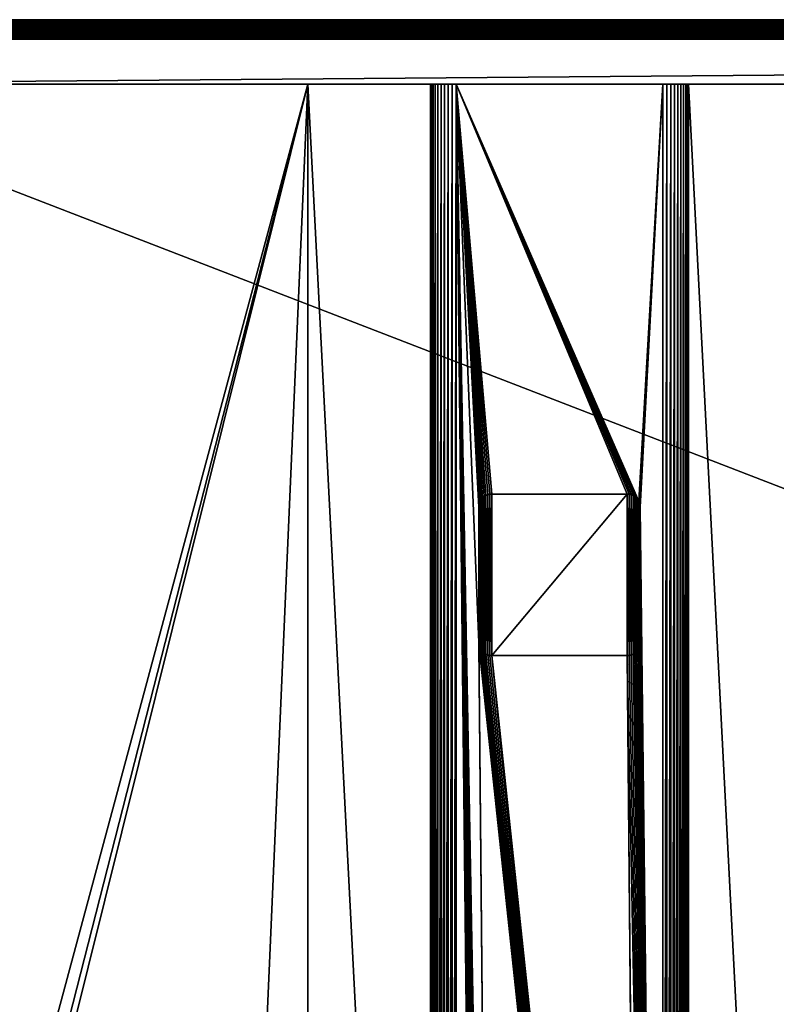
# Model space of a CAD drawing. Extents: x -551 to 551, y -279 to 201.
# Tile 54 of 108: x -434 to -317, y 42 to 194. Entities that reach past the tile are written whole.
import ezdxf

# ---------------------------------------------------------------- set-up
doc = ezdxf.new("R2010")
doc.units = 0
doc.header["$LTSCALE"] = 65.185185
for name, color, linetype in [('1', 7, 'CONTINUOUS'), ('11', 7, 'CONTINUOUS'), ('15', 7, 'CONTINUOUS'), ('2', 7, 'CONTINUOUS'), ('25', 7, 'CONTINUOUS'), ('26', 7, 'CONTINUOUS'), ('3', 7, 'CONTINUOUS'), ('37', 7, 'CONTINUOUS'), ('38', 7, 'CONTINUOUS'), ('39', 7, 'CONTINUOUS'), ('41', 7, 'CONTINUOUS'), ('42', 7, 'CONTINUOUS'), ('43', 7, 'CONTINUOUS'), ('44', 7, 'CONTINUOUS'), ('64', 7, 'CONTINUOUS'), ('65', 7, 'CONTINUOUS'), ('74', 7, 'CONTINUOUS'), ('75', 7, 'CONTINUOUS'), ('76', 7, 'CONTINUOUS'), ('77', 7, 'CONTINUOUS'), ('78', 7, 'CONTINUOUS'), ('79', 7, 'CONTINUOUS'), ('80', 7, 'CONTINUOUS'), ('81', 7, 'CONTINUOUS')]:
    doc.layers.add(name, color=color, linetype=linetype)

msp = doc.modelspace()

# ---------------------------------------------------------------- linework, layer by layer
at = {"layer": '1', "color": 7, "linetype": 'CONTINUOUS'}
for points in [[(-496.5, 192.5), (496.5, 192.5), (-488.5, 184.5), (-496.5, 192.5)], [(-488.5, 184.5), (496.5, 192.5), (488.5, 184.5), (-488.5, 184.5)]]:
    msp.add_3dface(points, dxfattribs=at)
at = {"layer": '11', "color": 7, "linetype": 'CONTINUOUS'}
for points in [[(497.5, 194.5, 43.5), (-497.5, 194.5, 43.5), (-497.5, 194.49, 43.67), (497.5, 194.5, 43.5)], [(497.5, 194.49, 43.67), (497.5, 194.5, 43.5), (-497.5, 194.49, 43.67), (497.5, 194.49, 43.67)], [(-497.49, 194.48, 43.85), (497.5, 194.49, 43.67), (-497.5, 194.49, 43.67), (-497.49, 194.48, 43.85)], [(497.49, 194.48, 43.85), (497.5, 194.49, 43.67), (-497.49, 194.48, 43.85), (497.49, 194.48, 43.85)], [(-497.47, 194.45, 44.02), (497.49, 194.48, 43.85), (-497.49, 194.48, 43.85), (-497.47, 194.45, 44.02)], [(497.47, 194.45, 44.02), (497.49, 194.48, 43.85), (-497.47, 194.45, 44.02), (497.47, 194.45, 44.02)], [(-497.45, 194.42, 44.2), (497.47, 194.45, 44.02), (-497.47, 194.45, 44.02), (-497.45, 194.42, 44.2)], [(497.45, 194.42, 44.2), (497.47, 194.45, 44.02), (-497.45, 194.42, 44.2), (497.45, 194.42, 44.2)], [(-497.41, 194.37, 44.37), (497.45, 194.42, 44.2), (-497.45, 194.42, 44.2), (-497.41, 194.37, 44.37)], [(497.41, 194.37, 44.37), (497.45, 194.42, 44.2), (-497.41, 194.37, 44.37), (497.41, 194.37, 44.37)], [(-497.38, 194.31, 44.54), (497.41, 194.37, 44.37), (-497.41, 194.37, 44.37), (-497.38, 194.31, 44.54)], [(497.38, 194.31, 44.54), (497.41, 194.37, 44.37), (-497.38, 194.31, 44.54), (497.38, 194.31, 44.54)], [(-497.33, 194.25, 44.71), (497.38, 194.31, 44.54), (-497.38, 194.31, 44.54), (-497.33, 194.25, 44.71)], [(497.33, 194.25, 44.71), (497.38, 194.31, 44.54), (-497.33, 194.25, 44.71), (497.33, 194.25, 44.71)], [(-497.28, 194.17, 44.87), (497.33, 194.25, 44.71), (-497.33, 194.25, 44.71), (-497.28, 194.17, 44.87)], [(497.32, 194.23, 44.74), (497.33, 194.25, 44.71), (-497.28, 194.17, 44.87), (497.32, 194.23, 44.74)], [(497.28, 194.17, 44.87), (497.32, 194.23, 44.74), (-497.28, 194.17, 44.87), (497.28, 194.17, 44.87)], [(-497.22, 194.08, 45.03), (497.28, 194.17, 44.87), (-497.28, 194.17, 44.87), (-497.22, 194.08, 45.03)], [(497.22, 194.08, 45.03), (497.28, 194.17, 44.87), (-497.22, 194.08, 45.03), (497.22, 194.08, 45.03)], [(-497.15, 193.98, 45.19), (497.22, 194.08, 45.03), (-497.22, 194.08, 45.03), (-497.15, 193.98, 45.19)], [(497.15, 193.98, 45.19), (497.22, 194.08, 45.03), (-497.15, 193.98, 45.19), (497.15, 193.98, 45.19)], [(-497.08, 193.86, 45.35), (497.15, 193.98, 45.19), (-497.15, 193.98, 45.19), (-497.08, 193.86, 45.35)], [(497.12, 193.94, 45.25), (497.15, 193.98, 45.19), (-497.08, 193.86, 45.35), (497.12, 193.94, 45.25)], [(497.08, 193.86, 45.35), (497.12, 193.94, 45.25), (-497.08, 193.86, 45.35), (497.08, 193.86, 45.35)], [(-496.99, 193.74, 45.5), (497.08, 193.86, 45.35), (-497.08, 193.86, 45.35), (-496.99, 193.74, 45.5)], [(496.99, 193.74, 45.5), (497.08, 193.86, 45.35), (-496.99, 193.74, 45.5), (496.99, 193.74, 45.5)], [(-496.9, 193.6, 45.64), (496.99, 193.74, 45.5), (-496.99, 193.74, 45.5), (-496.9, 193.6, 45.64)], [(496.92, 193.62, 45.62), (496.99, 193.74, 45.5), (-496.9, 193.6, 45.64), (496.92, 193.62, 45.62)], [(496.9, 193.6, 45.64), (496.92, 193.62, 45.62), (-496.9, 193.6, 45.64), (496.9, 193.6, 45.64)], [(-496.8, 193.46, 45.77), (496.9, 193.6, 45.64), (-496.9, 193.6, 45.64), (-496.8, 193.46, 45.77)], [(496.8, 193.46, 45.77), (496.9, 193.6, 45.64), (-496.8, 193.46, 45.77), (496.8, 193.46, 45.77)], [(-496.7, 193.3, 45.9), (496.8, 193.46, 45.77), (-496.8, 193.46, 45.77), (-496.7, 193.3, 45.9)], [(496.7, 193.3, 45.9), (496.8, 193.46, 45.77), (-496.7, 193.3, 45.9), (496.7, 193.3, 45.9)], [(-496.59, 193.13, 46.02), (496.7, 193.3, 45.9), (-496.7, 193.3, 45.9), (-496.59, 193.13, 46.02)], [(496.7, 193.29, 45.9), (496.7, 193.3, 45.9), (-496.59, 193.13, 46.02), (496.7, 193.29, 45.9)], [(496.59, 193.13, 46.02), (496.7, 193.29, 45.9), (-496.59, 193.13, 46.02), (496.59, 193.13, 46.02)], [(-496.47, 192.95, 46.13), (496.59, 193.13, 46.02), (-496.59, 193.13, 46.02), (-496.47, 192.95, 46.13)], [(496.47, 192.95, 46.13), (496.59, 193.13, 46.02), (-496.47, 192.95, 46.13), (496.47, 192.95, 46.13)], [(496.47, 192.95, 46.13), (496.47, 192.95, 46.13), (-496.47, 192.95, 46.13), (496.47, 192.95, 46.13)], [(-496.34, 192.76, 46.22), (496.47, 192.95, 46.13), (-496.47, 192.95, 46.13), (-496.34, 192.76, 46.22)], [(496.34, 192.76, 46.22), (496.47, 192.95, 46.13), (-496.34, 192.76, 46.22), (496.34, 192.76, 46.22)], [(-496.21, 192.57, 46.3), (496.34, 192.76, 46.22), (-496.34, 192.76, 46.22), (-496.21, 192.57, 46.3)], [(496.23, 192.6, 46.29), (496.34, 192.76, 46.22), (-496.21, 192.57, 46.3), (496.23, 192.6, 46.29)], [(496.21, 192.57, 46.3), (496.23, 192.6, 46.29), (-496.21, 192.57, 46.3), (496.21, 192.57, 46.3)], [(-496.07, 192.36, 46.37), (496.21, 192.57, 46.3), (-496.21, 192.57, 46.3), (-496.07, 192.36, 46.37)], [(496.07, 192.36, 46.37), (496.21, 192.57, 46.3), (-496.07, 192.36, 46.37), (496.07, 192.36, 46.37)], [(-495.93, 192.15, 46.43), (496.07, 192.36, 46.37), (-496.07, 192.36, 46.37), (-495.93, 192.15, 46.43)], [(495.99, 192.24, 46.41), (496.07, 192.36, 46.37), (-495.93, 192.15, 46.43), (495.99, 192.24, 46.41)], [(495.93, 192.15, 46.43), (495.99, 192.24, 46.41), (-495.93, 192.15, 46.43), (495.93, 192.15, 46.43)], [(-495.79, 191.94, 46.47), (495.93, 192.15, 46.43), (-495.93, 192.15, 46.43), (-495.79, 191.94, 46.47)], [(495.79, 191.94, 46.47), (495.93, 192.15, 46.43), (-495.79, 191.94, 46.47), (495.79, 191.94, 46.47)], [(-495.65, 191.72, 46.49), (495.79, 191.94, 46.47), (-495.79, 191.94, 46.47), (-495.65, 191.72, 46.49)], [(495.75, 191.87, 46.48), (495.79, 191.94, 46.47), (-495.65, 191.72, 46.49), (495.75, 191.87, 46.48)], [(495.65, 191.72, 46.49), (495.75, 191.87, 46.48), (-495.65, 191.72, 46.49), (495.65, 191.72, 46.49)], [(-495.5, 191.5, 46.5), (495.65, 191.72, 46.49), (-495.65, 191.72, 46.49), (-495.5, 191.5, 46.5)], [(-495.5, 191.5, 46.5), (495.5, 191.5, 46.5), (495.65, 191.72, 46.49), (-495.5, 191.5, 46.5)]]:
    msp.add_3dface(points, dxfattribs=at)
at = {"layer": '15', "color": 7, "linetype": 'CONTINUOUS'}
for points in [[(-497.5, 194.5, 2), (497.5, 194.5, 2), (497.5, 194.5, 1.87), (-497.5, 194.5, 2)], [(-497.5, 194.5, 1.87), (-497.5, 194.5, 2), (497.5, 194.5, 1.87), (-497.5, 194.5, 1.87)], [(-497.49, 194.48, 1.73), (-497.5, 194.5, 1.87), (497.49, 194.48, 1.73), (-497.49, 194.48, 1.73)], [(497.49, 194.48, 1.73), (-497.5, 194.5, 1.87), (497.5, 194.5, 1.87), (497.49, 194.48, 1.73)], [(-497.48, 194.46, 1.6), (-497.49, 194.48, 1.73), (497.48, 194.46, 1.6), (-497.48, 194.46, 1.6)], [(497.48, 194.46, 1.6), (-497.49, 194.48, 1.73), (497.49, 194.48, 1.73), (497.48, 194.46, 1.6)], [(-497.46, 194.43, 1.47), (-497.48, 194.46, 1.6), (497.46, 194.43, 1.47), (-497.46, 194.43, 1.47)], [(497.46, 194.43, 1.47), (-497.48, 194.46, 1.6), (497.48, 194.46, 1.6), (497.46, 194.43, 1.47)], [(-497.44, 194.39, 1.34), (-497.46, 194.43, 1.47), (497.44, 194.39, 1.34), (-497.44, 194.39, 1.34)], [(497.44, 194.39, 1.34), (-497.46, 194.43, 1.47), (497.46, 194.43, 1.47), (497.44, 194.39, 1.34)], [(-497.42, 194.34, 1.22), (-497.44, 194.39, 1.34), (497.42, 194.34, 1.22), (-497.42, 194.34, 1.22)], [(497.42, 194.34, 1.22), (-497.44, 194.39, 1.34), (497.44, 194.39, 1.34), (497.42, 194.34, 1.22)], [(-497.41, 194.32, 1.17), (-497.42, 194.34, 1.22), (497.39, 194.28, 1.09), (-497.41, 194.32, 1.17)], [(497.39, 194.28, 1.09), (-497.42, 194.34, 1.22), (497.42, 194.34, 1.22), (497.39, 194.28, 1.09)], [(-497.39, 194.28, 1.09), (-497.41, 194.32, 1.17), (497.39, 194.28, 1.09), (-497.39, 194.28, 1.09)], [(-497.36, 194.22, 0.97), (-497.39, 194.28, 1.09), (497.36, 194.22, 0.97), (-497.36, 194.22, 0.97)], [(497.36, 194.22, 0.97), (-497.39, 194.28, 1.09), (497.39, 194.28, 1.09), (497.36, 194.22, 0.97)], [(-497.32, 194.14, 0.86), (-497.36, 194.22, 0.97), (497.32, 194.14, 0.86), (-497.32, 194.14, 0.86)], [(497.32, 194.14, 0.86), (-497.36, 194.22, 0.97), (497.36, 194.22, 0.97), (497.32, 194.14, 0.86)], [(-497.31, 194.12, 0.83), (-497.32, 194.14, 0.86), (497.28, 194.06, 0.74), (-497.31, 194.12, 0.83)], [(497.28, 194.06, 0.74), (-497.32, 194.14, 0.86), (497.32, 194.14, 0.86), (497.28, 194.06, 0.74)], [(-497.28, 194.06, 0.74), (-497.31, 194.12, 0.83), (497.28, 194.06, 0.74), (-497.28, 194.06, 0.74)], [(-497.23, 193.96, 0.64), (-497.28, 194.06, 0.74), (497.23, 193.96, 0.64), (-497.23, 193.96, 0.64)], [(497.23, 193.96, 0.64), (-497.28, 194.06, 0.74), (497.28, 194.06, 0.74), (497.23, 193.96, 0.64)], [(-497.21, 193.92, 0.59), (-497.23, 193.96, 0.64), (497.18, 193.86, 0.53), (-497.21, 193.92, 0.59)], [(497.18, 193.86, 0.53), (-497.23, 193.96, 0.64), (497.23, 193.96, 0.64), (497.18, 193.86, 0.53)], [(-497.18, 193.86, 0.53), (-497.21, 193.92, 0.59), (497.18, 193.86, 0.53), (-497.18, 193.86, 0.53)], [(-497.13, 193.75, 0.44), (-497.18, 193.86, 0.53), (497.13, 193.75, 0.44), (-497.13, 193.75, 0.44)], [(497.13, 193.75, 0.44), (-497.18, 193.86, 0.53), (497.18, 193.86, 0.53), (497.13, 193.75, 0.44)], [(-497.1, 193.7, 0.4), (-497.13, 193.75, 0.44), (497.07, 193.63, 0.35), (-497.1, 193.7, 0.4)], [(497.07, 193.63, 0.35), (-497.13, 193.75, 0.44), (497.13, 193.75, 0.44), (497.07, 193.63, 0.35)], [(-497.07, 193.63, 0.35), (-497.1, 193.7, 0.4), (497.07, 193.63, 0.35), (-497.07, 193.63, 0.35)], [(-497, 193.51, 0.27), (-497.07, 193.63, 0.35), (497, 193.51, 0.27), (-497, 193.51, 0.27)], [(497, 193.51, 0.27), (-497.07, 193.63, 0.35), (497.07, 193.63, 0.35), (497, 193.51, 0.27)], [(-496.98, 193.47, 0.25), (-497, 193.51, 0.27), (496.94, 193.38, 0.2), (-496.98, 193.47, 0.25)], [(496.94, 193.38, 0.2), (-497, 193.51, 0.27), (497, 193.51, 0.27), (496.94, 193.38, 0.2)], [(-496.94, 193.38, 0.2), (-496.98, 193.47, 0.25), (496.94, 193.38, 0.2), (-496.94, 193.38, 0.2)], [(-496.87, 193.24, 0.14), (-496.94, 193.38, 0.2), (496.87, 193.24, 0.14), (-496.87, 193.24, 0.14)], [(496.87, 193.24, 0.14), (-496.94, 193.38, 0.2), (496.94, 193.38, 0.2), (496.87, 193.24, 0.14)], [(-496.87, 193.23, 0.14), (-496.87, 193.24, 0.14), (496.8, 193.1, 0.09), (-496.87, 193.23, 0.14)], [(496.8, 193.1, 0.09), (-496.87, 193.24, 0.14), (496.87, 193.24, 0.14), (496.8, 193.1, 0.09)], [(-496.8, 193.1, 0.09), (-496.87, 193.23, 0.14), (496.8, 193.1, 0.09), (-496.8, 193.1, 0.09)], [(-496.75, 192.99, 0.06), (-496.8, 193.1, 0.09), (496.73, 192.95, 0.05), (-496.75, 192.99, 0.06)], [(496.73, 192.95, 0.05), (-496.8, 193.1, 0.09), (496.8, 193.1, 0.09), (496.73, 192.95, 0.05)], [(-496.73, 192.95, 0.05), (-496.75, 192.99, 0.06), (496.73, 192.95, 0.05), (-496.73, 192.95, 0.05)], [(-496.65, 192.8, 0.02), (-496.73, 192.95, 0.05), (496.65, 192.8, 0.02), (-496.65, 192.8, 0.02)], [(496.65, 192.8, 0.02), (-496.73, 192.95, 0.05), (496.73, 192.95, 0.05), (496.65, 192.8, 0.02)], [(-496.62, 192.75, 0.02), (-496.65, 192.8, 0.02), (496.58, 192.65, 0.01), (-496.62, 192.75, 0.02)], [(496.58, 192.65, 0.01), (-496.65, 192.8, 0.02), (496.65, 192.8, 0.02), (496.58, 192.65, 0.01)], [(-496.58, 192.65, 0.01), (-496.62, 192.75, 0.02), (496.58, 192.65, 0.01), (-496.58, 192.65, 0.01)], [(496.5, 192.5), (-496.5, 192.5), (-496.58, 192.65, 0.01), (496.5, 192.5)], [(496.5, 192.5), (-496.58, 192.65, 0.01), (496.58, 192.65, 0.01), (496.5, 192.5)]]:
    msp.add_3dface(points, dxfattribs=at)
at = {"layer": '2', "color": 7, "linetype": 'CONTINUOUS'}
for points in [[(495.5, 191.5, 46.5), (-495.5, 191.5, 46.5), (495.5, -191.5, 46.5), (495.5, 191.5, 46.5)], [(495.5, -191.5, 46.5), (-495.5, 191.5, 46.5), (-495.5, -191.5, 46.5), (495.5, -191.5, 46.5)]]:
    msp.add_3dface(points, dxfattribs=at)
at = {"layer": '25', "color": 7, "linetype": 'CONTINUOUS'}
for points in [[(-488.5, 184.5, 31), (-389.15, 184.5, 31), (-488.5, -184.5, 31), (-488.5, 184.5, 31)], [(-488.5, -184.5, 31), (-389.15, 184.5, 31), (-483.5, -184.5, 31), (-488.5, -184.5, 31)], [(-389.15, 184.5, 31), (-483.5, -194.5, 31), (-483.5, -184.5, 31), (-389.15, 184.5, 31)], [(-483.5, -194.5, 31), (-389.15, 184.5, 31), (-405.3, -186.02, 31), (-483.5, -194.5, 31)], [(-389.15, 184.5, 31), (-389.15, -184.5, 31), (-405.3, -186.02, 31), (-389.15, 184.5, 31)]]:
    msp.add_3dface(points, dxfattribs=at)
at = {"layer": '26', "color": 7, "linetype": 'CONTINUOUS'}
for points in [[(-488.5, 184.5), (488.5, 184.5), (-366.15, 184.5, 16), (-488.5, 184.5)], [(-488.5, 184.5, 31), (-488.5, 184.5), (-366.78, 184.5, 16.05), (-488.5, 184.5, 31)], [(-488.5, 184.5), (-366.15, 184.5, 16), (-366.78, 184.5, 16.05), (-488.5, 184.5)], [(-389.15, 184.5, 31), (-488.5, 184.5, 31), (-389.15, 184.5, 30), (-389.15, 184.5, 31)], [(-389.15, 184.5, 30), (-488.5, 184.5, 31), (-368.5, 184.5, 16.76), (-389.15, 184.5, 30)], [(-368.5, 184.5, 16.76), (-488.5, 184.5, 31), (-367.97, 184.5, 16.44), (-368.5, 184.5, 16.76)], [(-367.97, 184.5, 16.44), (-488.5, 184.5, 31), (-367.39, 184.5, 16.2), (-367.97, 184.5, 16.44)], [(-367.39, 184.5, 16.2), (-488.5, 184.5, 31), (-366.78, 184.5, 16.05), (-367.39, 184.5, 16.2)], [(-370.15, 184.5, 30), (-389.15, 184.5, 30), (-370.15, 184.5, 20), (-370.15, 184.5, 30)], [(-370.15, 184.5, 20), (-389.15, 184.5, 30), (-370.1, 184.5, 19.37), (-370.15, 184.5, 20)], [(-370.1, 184.5, 19.37), (-389.15, 184.5, 30), (-369.95, 184.5, 18.76), (-370.1, 184.5, 19.37)], [(-369.95, 184.5, 18.76), (-389.15, 184.5, 30), (-369.71, 184.5, 18.18), (-369.95, 184.5, 18.76)], [(-369.71, 184.5, 18.18), (-389.15, 184.5, 30), (-369.39, 184.5, 17.65), (-369.71, 184.5, 18.18)], [(-369.39, 184.5, 17.65), (-389.15, 184.5, 30), (-368.98, 184.5, 17.17), (-369.39, 184.5, 17.65)], [(-368.98, 184.5, 17.17), (-389.15, 184.5, 30), (-368.5, 184.5, 16.76), (-368.98, 184.5, 17.17)], [(-366.15, 184.5, 16), (488.5, 184.5), (-334.15, 184.5, 16), (-366.15, 184.5, 16)], [(-334.15, 184.5, 16), (488.5, 184.5), (-333.52, 184.5, 16.05), (-334.15, 184.5, 16)], [(-333.52, 184.5, 16.05), (488.5, 184.5), (-332.91, 184.5, 16.2), (-333.52, 184.5, 16.05)], [(-332.91, 184.5, 16.2), (488.5, 184.5), (-332.33, 184.5, 16.44), (-332.91, 184.5, 16.2)], [(-332.33, 184.5, 16.44), (488.5, 184.5), (-331.8, 184.5, 16.76), (-332.33, 184.5, 16.44)], [(-331.8, 184.5, 16.76), (488.5, 184.5), (-331.32, 184.5, 17.17), (-331.8, 184.5, 16.76)], [(-331.32, 184.5, 17.17), (488.5, 184.5), (-330.91, 184.5, 17.65), (-331.32, 184.5, 17.17)], [(-330.91, 184.5, 17.65), (488.5, 184.5), (-330.59, 184.5, 18.18), (-330.91, 184.5, 17.65)], [(-330.59, 184.5, 18.18), (488.5, 184.5), (-330.35, 184.5, 18.76), (-330.59, 184.5, 18.18)], [(-330.35, 184.5, 18.76), (488.5, 184.5), (-330.2, 184.5, 19.37), (-330.35, 184.5, 18.76)], [(-330.2, 184.5, 19.37), (488.5, 184.5), (-330.15, 184.5, 20), (-330.2, 184.5, 19.37)], [(-330.15, 184.5, 20), (488.5, 184.5), (-330.15, 184.5, 30), (-330.15, 184.5, 20)], [(-330.15, 184.5, 30), (488.5, 184.5), (-311.15, 184.5, 30), (-330.15, 184.5, 30)]]:
    msp.add_3dface(points, dxfattribs=at)
at = {"layer": '3', "color": 7, "linetype": 'CONTINUOUS'}
for points in [[(-497.5, 194.5, 43.5), (497.5, 194.5, 43.5), (-497.5, 194.5, 2), (-497.5, 194.5, 43.5)], [(-497.5, 194.5, 2), (497.5, 194.5, 43.5), (497.5, 194.5, 2), (-497.5, 194.5, 2)]]:
    msp.add_3dface(points, dxfattribs=at)
at = {"layer": '37', "color": 7, "linetype": 'CONTINUOUS'}
for points in [[(-366.15, 184.5, 16), (-334.15, 184.5, 16), (-337.87, 119.91, 16), (-366.15, 184.5, 16)], [(-362.65, 98, 16), (-366.15, 184.5, 16), (-362.65, 119, 16), (-362.65, 98, 16)], [(-366.15, 184.5, 16), (-362.65, 98, 16), (-360.65, -117.5, 16), (-366.15, 184.5, 16)], [(-362.65, 119, 16), (-366.15, 184.5, 16), (-362.63, 119.31, 16), (-362.65, 119, 16)], [(-362.63, 119.31, 16), (-366.15, 184.5, 16), (-362.55, 119.62, 16), (-362.63, 119.31, 16)], [(-362.55, 119.62, 16), (-366.15, 184.5, 16), (-362.43, 119.91, 16), (-362.55, 119.62, 16)], [(-362.43, 119.91, 16), (-366.15, 184.5, 16), (-362.27, 120.18, 16), (-362.43, 119.91, 16)], [(-362.27, 120.18, 16), (-366.15, 184.5, 16), (-362.06, 120.41, 16), (-362.27, 120.18, 16)], [(-362.06, 120.41, 16), (-366.15, 184.5, 16), (-361.83, 120.62, 16), (-362.06, 120.41, 16)], [(-361.83, 120.62, 16), (-366.15, 184.5, 16), (-361.56, 120.78, 16), (-361.83, 120.62, 16)], [(-361.56, 120.78, 16), (-366.15, 184.5, 16), (-361.27, 120.9, 16), (-361.56, 120.78, 16)], [(-361.27, 120.9, 16), (-366.15, 184.5, 16), (-360.96, 120.98, 16), (-361.27, 120.9, 16)], [(-360.96, 120.98, 16), (-366.15, 184.5, 16), (-360.65, 121, 16), (-360.96, 120.98, 16)], [(-360.65, 121, 16), (-366.15, 184.5, 16), (-339.65, 121, 16), (-360.65, 121, 16)], [(-339.65, 121, 16), (-366.15, 184.5, 16), (-339.34, 120.98, 16), (-339.65, 121, 16)], [(-339.34, 120.98, 16), (-366.15, 184.5, 16), (-339.03, 120.9, 16), (-339.34, 120.98, 16)], [(-339.03, 120.9, 16), (-366.15, 184.5, 16), (-338.74, 120.78, 16), (-339.03, 120.9, 16)], [(-338.74, 120.78, 16), (-366.15, 184.5, 16), (-338.47, 120.62, 16), (-338.74, 120.78, 16)], [(-338.47, 120.62, 16), (-366.15, 184.5, 16), (-338.24, 120.41, 16), (-338.47, 120.62, 16)], [(-338.24, 120.41, 16), (-366.15, 184.5, 16), (-338.03, 120.18, 16), (-338.24, 120.41, 16)], [(-338.03, 120.18, 16), (-366.15, 184.5, 16), (-337.87, 119.91, 16), (-338.03, 120.18, 16)], [(-362.65, -140.5, 16), (-366.15, 184.5, 16), (-362.65, -119.5, 16), (-362.65, -140.5, 16)], [(-366.15, 184.5, 16), (-362.65, -140.5, 16), (-366.15, -184.5, 16), (-366.15, 184.5, 16)], [(-362.65, -119.5, 16), (-366.15, 184.5, 16), (-362.63, -119.19, 16), (-362.65, -119.5, 16)], [(-362.63, -119.19, 16), (-366.15, 184.5, 16), (-362.55, -118.88, 16), (-362.63, -119.19, 16)], [(-362.55, -118.88, 16), (-366.15, 184.5, 16), (-362.43, -118.59, 16), (-362.55, -118.88, 16)], [(-362.43, -118.59, 16), (-366.15, 184.5, 16), (-362.27, -118.32, 16), (-362.43, -118.59, 16)], [(-362.27, -118.32, 16), (-366.15, 184.5, 16), (-362.06, -118.09, 16), (-362.27, -118.32, 16)], [(-362.06, -118.09, 16), (-366.15, 184.5, 16), (-361.83, -117.88, 16), (-362.06, -118.09, 16)], [(-361.83, -117.88, 16), (-366.15, 184.5, 16), (-361.56, -117.72, 16), (-361.83, -117.88, 16)], [(-361.56, -117.72, 16), (-366.15, 184.5, 16), (-361.27, -117.6, 16), (-361.56, -117.72, 16)], [(-361.27, -117.6, 16), (-366.15, 184.5, 16), (-360.96, -117.52, 16), (-361.27, -117.6, 16)], [(-360.96, -117.52, 16), (-366.15, 184.5, 16), (-360.65, -117.5, 16), (-360.96, -117.52, 16)], [(-337.87, 119.91, 16), (-334.15, 184.5, 16), (-337.75, 119.62, 16), (-337.87, 119.91, 16)], [(-337.75, 119.62, 16), (-334.15, 184.5, 16), (-337.67, 119.31, 16), (-337.75, 119.62, 16)], [(-337.67, 119.31, 16), (-334.15, 184.5, 16), (-337.65, 119, 16), (-337.67, 119.31, 16)], [(-337.65, 119, 16), (-334.15, 184.5, 16), (-334.15, -184.5, 16), (-337.65, 119, 16)], [(-337.65, 98, 16), (-337.65, 119, 16), (-334.15, -184.5, 16), (-337.65, 98, 16)], [(-362.65, 98, 16), (-362.63, 97.69, 16), (-360.65, -117.5, 16), (-362.65, 98, 16)], [(-362.63, 97.69, 16), (-362.55, 97.38, 16), (-339.65, -117.5, 16), (-362.63, 97.69, 16)], [(-360.65, -117.5, 16), (-362.63, 97.69, 16), (-339.65, -117.5, 16), (-360.65, -117.5, 16)], [(-337.75, 97.38, 16), (-337.67, 97.69, 16), (-334.15, -184.5, 16), (-337.75, 97.38, 16)], [(-337.67, 97.69, 16), (-337.65, 98, 16), (-334.15, -184.5, 16), (-337.67, 97.69, 16)], [(-362.55, 97.38, 16), (-362.43, 97.09, 16), (-339.65, -117.5, 16), (-362.55, 97.38, 16)], [(-362.43, 97.09, 16), (-362.27, 96.82, 16), (-339.65, -117.5, 16), (-362.43, 97.09, 16)], [(-362.27, 96.82, 16), (-362.06, 96.59, 16), (-339.65, -117.5, 16), (-362.27, 96.82, 16)], [(-362.06, 96.59, 16), (-361.83, 96.38, 16), (-339.65, -117.5, 16), (-362.06, 96.59, 16)], [(-361.83, 96.38, 16), (-361.56, 96.22, 16), (-339.65, -117.5, 16), (-361.83, 96.38, 16)], [(-361.56, 96.22, 16), (-361.27, 96.1, 16), (-339.65, -117.5, 16), (-361.56, 96.22, 16)], [(-361.27, 96.1, 16), (-360.96, 96.02, 16), (-339.65, -117.5, 16), (-361.27, 96.1, 16)], [(-339.34, 96.02, 16), (-339.03, 96.1, 16), (-334.15, -184.5, 16), (-339.34, 96.02, 16)], [(-339.03, 96.1, 16), (-338.74, 96.22, 16), (-334.15, -184.5, 16), (-339.03, 96.1, 16)], [(-338.74, 96.22, 16), (-338.47, 96.38, 16), (-334.15, -184.5, 16), (-338.74, 96.22, 16)], [(-338.47, 96.38, 16), (-338.24, 96.59, 16), (-334.15, -184.5, 16), (-338.47, 96.38, 16)], [(-338.24, 96.59, 16), (-338.03, 96.82, 16), (-334.15, -184.5, 16), (-338.24, 96.59, 16)], [(-338.03, 96.82, 16), (-337.87, 97.09, 16), (-334.15, -184.5, 16), (-338.03, 96.82, 16)], [(-337.87, 97.09, 16), (-337.75, 97.38, 16), (-334.15, -184.5, 16), (-337.87, 97.09, 16)], [(-360.96, 96.02, 16), (-360.65, 96, 16), (-339.65, -117.5, 16), (-360.96, 96.02, 16)], [(-360.65, 96, 16), (-339.65, 96, 16), (-337.67, -119.19, 16), (-360.65, 96, 16)], [(-339.65, -117.5, 16), (-360.65, 96, 16), (-339.34, -117.52, 16), (-339.65, -117.5, 16)], [(-339.34, -117.52, 16), (-360.65, 96, 16), (-339.03, -117.6, 16), (-339.34, -117.52, 16)], [(-339.03, -117.6, 16), (-360.65, 96, 16), (-338.74, -117.72, 16), (-339.03, -117.6, 16)], [(-338.74, -117.72, 16), (-360.65, 96, 16), (-338.47, -117.88, 16), (-338.74, -117.72, 16)], [(-338.47, -117.88, 16), (-360.65, 96, 16), (-338.24, -118.09, 16), (-338.47, -117.88, 16)], [(-338.24, -118.09, 16), (-360.65, 96, 16), (-338.03, -118.32, 16), (-338.24, -118.09, 16)], [(-338.03, -118.32, 16), (-360.65, 96, 16), (-337.87, -118.59, 16), (-338.03, -118.32, 16)], [(-337.87, -118.59, 16), (-360.65, 96, 16), (-337.75, -118.88, 16), (-337.87, -118.59, 16)], [(-337.75, -118.88, 16), (-360.65, 96, 16), (-337.67, -119.19, 16), (-337.75, -118.88, 16)], [(-339.65, 96, 16), (-339.34, 96.02, 16), (-334.15, -184.5, 16), (-339.65, 96, 16)], [(-337.67, -119.19, 16), (-339.65, 96, 16), (-337.65, -119.5, 16), (-337.67, -119.19, 16)], [(-337.65, -119.5, 16), (-339.65, 96, 16), (-334.15, -184.5, 16), (-337.65, -119.5, 16)]]:
    msp.add_3dface(points, dxfattribs=at)
at = {"layer": '38', "color": 7, "linetype": 'CONTINUOUS'}
for points in [[(-330.15, 184.5, 20), (-330.15, 184.5, 30), (-330.15, -184.5, 30), (-330.15, 184.5, 20)], [(-330.15, -184.5, 20), (-330.15, 184.5, 20), (-330.15, -184.5, 30), (-330.15, -184.5, 20)]]:
    msp.add_3dface(points, dxfattribs=at)
at = {"layer": '39', "color": 7, "linetype": 'CONTINUOUS'}
for points in [[(-330.15, 184.5, 30), (-311.15, 184.5, 30), (-311.15, -184.5, 30), (-330.15, 184.5, 30)], [(-330.15, -184.5, 30), (-330.15, 184.5, 30), (-311.15, -184.5, 30), (-330.15, -184.5, 30)]]:
    msp.add_3dface(points, dxfattribs=at)
at = {"layer": '41', "color": 7, "linetype": 'CONTINUOUS'}
for points in [[(-389.15, -184.5, 31), (-389.15, 184.5, 31), (-389.15, -184.5, 30), (-389.15, -184.5, 31)], [(-389.15, 184.5, 31), (-389.15, 184.5, 30), (-389.15, -184.5, 30), (-389.15, 184.5, 31)]]:
    msp.add_3dface(points, dxfattribs=at)
at = {"layer": '42', "color": 7, "linetype": 'CONTINUOUS'}
for points in [[(-389.15, 184.5, 30), (-370.15, 184.5, 30), (-370.15, -184.5, 30), (-389.15, 184.5, 30)], [(-389.15, -184.5, 30), (-389.15, 184.5, 30), (-370.15, -184.5, 30), (-389.15, -184.5, 30)]]:
    msp.add_3dface(points, dxfattribs=at)
at = {"layer": '43', "color": 7, "linetype": 'CONTINUOUS'}
for points in [[(-370.15, 184.5, 30), (-370.15, 184.5, 20), (-370.15, -184.5, 20), (-370.15, 184.5, 30)], [(-370.15, -184.5, 30), (-370.15, 184.5, 30), (-370.15, -184.5, 20), (-370.15, -184.5, 30)]]:
    msp.add_3dface(points, dxfattribs=at)
at = {"layer": '44', "color": 7, "linetype": 'CONTINUOUS'}
for points in [[(-362.06, 120.41, -41), (-361.83, 120.62, -41), (-362.06, 96.59, -41), (-362.06, 120.41, -41)], [(-362.06, 96.59, -41), (-361.83, 120.62, -41), (-361.83, 96.38, -41), (-362.06, 96.59, -41)], [(-361.83, 120.62, -41), (-361.56, 120.78, -41), (-361.83, 96.38, -41), (-361.83, 120.62, -41)], [(-361.83, 96.38, -41), (-361.56, 120.78, -41), (-361.56, 96.22, -41), (-361.83, 96.38, -41)], [(-361.56, 120.78, -41), (-361.27, 120.9, -41), (-361.56, 96.22, -41), (-361.56, 120.78, -41)], [(-361.56, 96.22, -41), (-361.27, 120.9, -41), (-361.27, 96.1, -41), (-361.56, 96.22, -41)], [(-361.27, 120.9, -41), (-360.96, 120.98, -41), (-361.27, 96.1, -41), (-361.27, 120.9, -41)], [(-361.27, 96.1, -41), (-360.96, 120.98, -41), (-360.96, 96.02, -41), (-361.27, 96.1, -41)], [(-360.65, 121, -41), (-360.65, 96, -41), (-360.96, 96.02, -41), (-360.65, 121, -41)], [(-360.96, 120.98, -41), (-360.65, 121, -41), (-360.96, 96.02, -41), (-360.96, 120.98, -41)], [(-339.65, 96, -41), (-360.65, 96, -41), (-339.65, 121, -41), (-339.65, 96, -41)], [(-339.65, 121, -41), (-360.65, 96, -41), (-360.65, 121, -41), (-339.65, 121, -41)], [(-339.34, 120.98, -41), (-339.65, 96, -41), (-339.65, 121, -41), (-339.34, 120.98, -41)], [(-339.34, 96.02, -41), (-339.65, 96, -41), (-339.34, 120.98, -41), (-339.34, 96.02, -41)], [(-339.03, 120.9, -41), (-339.34, 96.02, -41), (-339.34, 120.98, -41), (-339.03, 120.9, -41)], [(-339.03, 96.1, -41), (-339.34, 96.02, -41), (-339.03, 120.9, -41), (-339.03, 96.1, -41)], [(-338.74, 120.78, -41), (-339.03, 96.1, -41), (-339.03, 120.9, -41), (-338.74, 120.78, -41)], [(-338.74, 96.22, -41), (-339.03, 96.1, -41), (-338.74, 120.78, -41), (-338.74, 96.22, -41)], [(-338.47, 120.62, -41), (-338.74, 96.22, -41), (-338.74, 120.78, -41), (-338.47, 120.62, -41)], [(-338.47, 96.38, -41), (-338.74, 96.22, -41), (-338.47, 120.62, -41), (-338.47, 96.38, -41)], [(-338.24, 120.41, -41), (-338.47, 96.38, -41), (-338.47, 120.62, -41), (-338.24, 120.41, -41)], [(-362.65, 119, -41), (-362.63, 119.31, -41), (-362.65, 98, -41), (-362.65, 119, -41)], [(-362.65, 98, -41), (-362.63, 119.31, -41), (-362.63, 97.69, -41), (-362.65, 98, -41)], [(-362.63, 119.31, -41), (-362.55, 119.62, -41), (-362.63, 97.69, -41), (-362.63, 119.31, -41)], [(-362.63, 97.69, -41), (-362.55, 119.62, -41), (-362.55, 97.38, -41), (-362.63, 97.69, -41)], [(-362.55, 119.62, -41), (-362.43, 119.91, -41), (-362.55, 97.38, -41), (-362.55, 119.62, -41)], [(-362.55, 97.38, -41), (-362.43, 119.91, -41), (-362.43, 97.09, -41), (-362.55, 97.38, -41)], [(-362.43, 119.91, -41), (-362.27, 120.18, -41), (-362.43, 97.09, -41), (-362.43, 119.91, -41)], [(-362.43, 97.09, -41), (-362.27, 120.18, -41), (-362.27, 96.82, -41), (-362.43, 97.09, -41)], [(-362.27, 120.18, -41), (-362.06, 120.41, -41), (-362.27, 96.82, -41), (-362.27, 120.18, -41)], [(-362.27, 96.82, -41), (-362.06, 120.41, -41), (-362.06, 96.59, -41), (-362.27, 96.82, -41)], [(-338.24, 96.59, -41), (-338.47, 96.38, -41), (-338.24, 120.41, -41), (-338.24, 96.59, -41)], [(-338.03, 120.18, -41), (-338.24, 96.59, -41), (-338.24, 120.41, -41), (-338.03, 120.18, -41)], [(-338.03, 96.82, -41), (-338.24, 96.59, -41), (-338.03, 120.18, -41), (-338.03, 96.82, -41)], [(-337.87, 119.91, -41), (-338.03, 96.82, -41), (-338.03, 120.18, -41), (-337.87, 119.91, -41)], [(-337.87, 97.09, -41), (-338.03, 96.82, -41), (-337.87, 119.91, -41), (-337.87, 97.09, -41)], [(-337.75, 119.62, -41), (-337.87, 97.09, -41), (-337.87, 119.91, -41), (-337.75, 119.62, -41)], [(-337.75, 97.38, -41), (-337.87, 97.09, -41), (-337.75, 119.62, -41), (-337.75, 97.38, -41)], [(-337.67, 119.31, -41), (-337.75, 97.38, -41), (-337.75, 119.62, -41), (-337.67, 119.31, -41)], [(-337.67, 97.69, -41), (-337.75, 97.38, -41), (-337.67, 119.31, -41), (-337.67, 97.69, -41)], [(-337.65, 119, -41), (-337.67, 97.69, -41), (-337.67, 119.31, -41), (-337.65, 119, -41)], [(-337.65, 98, -41), (-337.67, 97.69, -41), (-337.65, 119, -41), (-337.65, 98, -41)]]:
    msp.add_3dface(points, dxfattribs=at)
at = {"layer": '64', "color": 7, "linetype": 'CONTINUOUS'}
for points in [[(-334.15, 184.5, 16), (-333.52, 184.5, 16.05), (-334.15, -184.5, 16), (-334.15, 184.5, 16)], [(-334.15, -184.5, 16), (-333.52, 184.5, 16.05), (-333.52, -184.5, 16.05), (-334.15, -184.5, 16)], [(-333.52, 184.5, 16.05), (-332.91, 184.5, 16.2), (-333.52, -184.5, 16.05), (-333.52, 184.5, 16.05)], [(-332.91, 184.5, 16.2), (-332.91, -184.5, 16.2), (-333.52, -184.5, 16.05), (-332.91, 184.5, 16.2)], [(-332.91, 184.5, 16.2), (-332.33, 184.5, 16.44), (-332.91, -184.5, 16.2), (-332.91, 184.5, 16.2)], [(-332.33, 184.5, 16.44), (-332.33, -184.5, 16.44), (-332.91, -184.5, 16.2), (-332.33, 184.5, 16.44)], [(-332.33, 184.5, 16.44), (-331.8, 184.5, 16.76), (-332.33, -184.5, 16.44), (-332.33, 184.5, 16.44)], [(-331.8, 184.5, 16.76), (-331.8, -184.5, 16.76), (-332.33, -184.5, 16.44), (-331.8, 184.5, 16.76)], [(-331.8, 184.5, 16.76), (-331.32, 184.5, 17.17), (-331.8, -184.5, 16.76), (-331.8, 184.5, 16.76)], [(-331.32, 184.5, 17.17), (-331.32, -184.5, 17.17), (-331.8, -184.5, 16.76), (-331.32, 184.5, 17.17)], [(-331.32, 184.5, 17.17), (-330.91, 184.5, 17.65), (-331.32, -184.5, 17.17), (-331.32, 184.5, 17.17)], [(-330.91, 184.5, 17.65), (-330.91, -184.5, 17.65), (-331.32, -184.5, 17.17), (-330.91, 184.5, 17.65)], [(-330.91, 184.5, 17.65), (-330.59, 184.5, 18.18), (-330.91, -184.5, 17.65), (-330.91, 184.5, 17.65)], [(-330.59, 184.5, 18.18), (-330.59, -184.5, 18.18), (-330.91, -184.5, 17.65), (-330.59, 184.5, 18.18)], [(-330.59, 184.5, 18.18), (-330.35, 184.5, 18.76), (-330.59, -184.5, 18.18), (-330.59, 184.5, 18.18)], [(-330.35, 184.5, 18.76), (-330.35, -184.5, 18.76), (-330.59, -184.5, 18.18), (-330.35, 184.5, 18.76)], [(-330.35, 184.5, 18.76), (-330.2, 184.5, 19.37), (-330.35, -184.5, 18.76), (-330.35, 184.5, 18.76)], [(-330.2, 184.5, 19.37), (-330.2, -184.5, 19.37), (-330.35, -184.5, 18.76), (-330.2, 184.5, 19.37)], [(-330.2, 184.5, 19.37), (-330.15, 184.5, 20), (-330.2, -184.5, 19.37), (-330.2, 184.5, 19.37)], [(-330.15, 184.5, 20), (-330.15, -184.5, 20), (-330.2, -184.5, 19.37), (-330.15, 184.5, 20)]]:
    msp.add_3dface(points, dxfattribs=at)
at = {"layer": '65', "color": 7, "linetype": 'CONTINUOUS'}
for points in [[(-370.15, 184.5, 20), (-370.1, 184.5, 19.37), (-370.15, -184.5, 20), (-370.15, 184.5, 20)], [(-370.15, -184.5, 20), (-370.1, 184.5, 19.37), (-370.1, -184.5, 19.37), (-370.15, -184.5, 20)], [(-370.1, 184.5, 19.37), (-369.95, 184.5, 18.76), (-370.1, -184.5, 19.37), (-370.1, 184.5, 19.37)], [(-369.95, 184.5, 18.76), (-369.95, -184.5, 18.76), (-370.1, -184.5, 19.37), (-369.95, 184.5, 18.76)], [(-369.95, 184.5, 18.76), (-369.71, 184.5, 18.18), (-369.95, -184.5, 18.76), (-369.95, 184.5, 18.76)], [(-369.71, 184.5, 18.18), (-369.71, -184.5, 18.18), (-369.95, -184.5, 18.76), (-369.71, 184.5, 18.18)], [(-369.71, 184.5, 18.18), (-369.39, 184.5, 17.65), (-369.71, -184.5, 18.18), (-369.71, 184.5, 18.18)], [(-369.39, 184.5, 17.65), (-369.39, -184.5, 17.65), (-369.71, -184.5, 18.18), (-369.39, 184.5, 17.65)], [(-369.39, 184.5, 17.65), (-368.98, 184.5, 17.17), (-369.39, -184.5, 17.65), (-369.39, 184.5, 17.65)], [(-368.98, 184.5, 17.17), (-368.98, -184.5, 17.17), (-369.39, -184.5, 17.65), (-368.98, 184.5, 17.17)], [(-368.98, 184.5, 17.17), (-368.5, 184.5, 16.76), (-368.98, -184.5, 17.17), (-368.98, 184.5, 17.17)], [(-368.5, 184.5, 16.76), (-368.5, -184.5, 16.76), (-368.98, -184.5, 17.17), (-368.5, 184.5, 16.76)], [(-368.5, 184.5, 16.76), (-367.97, 184.5, 16.44), (-368.5, -184.5, 16.76), (-368.5, 184.5, 16.76)], [(-367.97, 184.5, 16.44), (-367.97, -184.5, 16.44), (-368.5, -184.5, 16.76), (-367.97, 184.5, 16.44)], [(-367.97, 184.5, 16.44), (-367.39, 184.5, 16.2), (-367.97, -184.5, 16.44), (-367.97, 184.5, 16.44)], [(-367.39, 184.5, 16.2), (-367.39, -184.5, 16.2), (-367.97, -184.5, 16.44), (-367.39, 184.5, 16.2)], [(-367.39, 184.5, 16.2), (-366.78, 184.5, 16.05), (-367.39, -184.5, 16.2), (-367.39, 184.5, 16.2)], [(-366.78, 184.5, 16.05), (-366.78, -184.5, 16.05), (-367.39, -184.5, 16.2), (-366.78, 184.5, 16.05)], [(-366.78, 184.5, 16.05), (-366.15, 184.5, 16), (-366.78, -184.5, 16.05), (-366.78, 184.5, 16.05)], [(-366.15, 184.5, 16), (-366.15, -184.5, 16), (-366.78, -184.5, 16.05), (-366.15, 184.5, 16)]]:
    msp.add_3dface(points, dxfattribs=at)
at = {"layer": '74', "color": 7, "linetype": 'CONTINUOUS'}
for points in [[(-362.63, 97.69, 16), (-362.65, 98, 16), (-362.63, 97.69, -41), (-362.63, 97.69, 16)], [(-362.65, 98, 16), (-362.65, 98, -41), (-362.63, 97.69, -41), (-362.65, 98, 16)], [(-362.55, 97.38, 16), (-362.63, 97.69, 16), (-362.55, 97.38, -41), (-362.55, 97.38, 16)], [(-362.63, 97.69, 16), (-362.63, 97.69, -41), (-362.55, 97.38, -41), (-362.63, 97.69, 16)], [(-362.43, 97.09, 16), (-362.55, 97.38, 16), (-362.43, 97.09, -41), (-362.43, 97.09, 16)], [(-362.55, 97.38, 16), (-362.55, 97.38, -41), (-362.43, 97.09, -41), (-362.55, 97.38, 16)], [(-362.27, 96.82, 16), (-362.43, 97.09, 16), (-362.27, 96.82, -41), (-362.27, 96.82, 16)], [(-362.43, 97.09, 16), (-362.43, 97.09, -41), (-362.27, 96.82, -41), (-362.43, 97.09, 16)], [(-362.06, 96.59, 16), (-362.27, 96.82, 16), (-362.06, 96.59, -41), (-362.06, 96.59, 16)], [(-362.27, 96.82, 16), (-362.27, 96.82, -41), (-362.06, 96.59, -41), (-362.27, 96.82, 16)], [(-361.83, 96.38, 16), (-362.06, 96.59, 16), (-361.83, 96.38, -41), (-361.83, 96.38, 16)], [(-362.06, 96.59, 16), (-362.06, 96.59, -41), (-361.83, 96.38, -41), (-362.06, 96.59, 16)], [(-361.56, 96.22, 16), (-361.83, 96.38, 16), (-361.56, 96.22, -41), (-361.56, 96.22, 16)], [(-361.83, 96.38, 16), (-361.83, 96.38, -41), (-361.56, 96.22, -41), (-361.83, 96.38, 16)], [(-361.27, 96.1, 16), (-361.56, 96.22, 16), (-361.27, 96.1, -41), (-361.27, 96.1, 16)], [(-361.56, 96.22, 16), (-361.56, 96.22, -41), (-361.27, 96.1, -41), (-361.56, 96.22, 16)], [(-360.96, 96.02, 16), (-361.27, 96.1, 16), (-360.96, 96.02, -41), (-360.96, 96.02, 16)], [(-361.27, 96.1, 16), (-361.27, 96.1, -41), (-360.96, 96.02, -41), (-361.27, 96.1, 16)], [(-360.65, 96, 16), (-360.96, 96.02, 16), (-360.65, 96, -41), (-360.65, 96, 16)], [(-360.65, 96, -41), (-360.96, 96.02, 16), (-360.96, 96.02, -41), (-360.65, 96, -41)]]:
    msp.add_3dface(points, dxfattribs=at)
at = {"layer": '75', "color": 7, "linetype": 'CONTINUOUS'}
for points in [[(-362.65, 98, 16), (-362.65, 119, 16), (-362.65, 119, -41), (-362.65, 98, 16)], [(-362.65, 98, 16), (-362.65, 119, -41), (-362.65, 98, -41), (-362.65, 98, 16)]]:
    msp.add_3dface(points, dxfattribs=at)
at = {"layer": '76', "color": 7, "linetype": 'CONTINUOUS'}
for points in [[(-362.06, 120.41, 16), (-361.83, 120.62, 16), (-362.06, 120.41, -41), (-362.06, 120.41, 16)], [(-361.83, 120.62, 16), (-361.83, 120.62, -41), (-362.06, 120.41, -41), (-361.83, 120.62, 16)], [(-361.83, 120.62, 16), (-361.56, 120.78, 16), (-361.83, 120.62, -41), (-361.83, 120.62, 16)], [(-361.56, 120.78, 16), (-361.56, 120.78, -41), (-361.83, 120.62, -41), (-361.56, 120.78, 16)], [(-361.56, 120.78, 16), (-361.27, 120.9, 16), (-361.56, 120.78, -41), (-361.56, 120.78, 16)], [(-361.27, 120.9, 16), (-361.27, 120.9, -41), (-361.56, 120.78, -41), (-361.27, 120.9, 16)], [(-361.27, 120.9, 16), (-360.96, 120.98, 16), (-361.27, 120.9, -41), (-361.27, 120.9, 16)], [(-360.96, 120.98, 16), (-360.96, 120.98, -41), (-361.27, 120.9, -41), (-360.96, 120.98, 16)], [(-360.96, 120.98, 16), (-360.65, 121, 16), (-360.96, 120.98, -41), (-360.96, 120.98, 16)], [(-360.65, 121, 16), (-360.65, 121, -41), (-360.96, 120.98, -41), (-360.65, 121, 16)], [(-362.65, 119, 16), (-362.63, 119.31, 16), (-362.65, 119, -41), (-362.65, 119, 16)], [(-362.63, 119.31, 16), (-362.63, 119.31, -41), (-362.65, 119, -41), (-362.63, 119.31, 16)], [(-362.63, 119.31, 16), (-362.55, 119.62, 16), (-362.63, 119.31, -41), (-362.63, 119.31, 16)], [(-362.55, 119.62, 16), (-362.55, 119.62, -41), (-362.63, 119.31, -41), (-362.55, 119.62, 16)], [(-362.55, 119.62, 16), (-362.43, 119.91, 16), (-362.55, 119.62, -41), (-362.55, 119.62, 16)], [(-362.43, 119.91, 16), (-362.43, 119.91, -41), (-362.55, 119.62, -41), (-362.43, 119.91, 16)], [(-362.43, 119.91, 16), (-362.27, 120.18, 16), (-362.43, 119.91, -41), (-362.43, 119.91, 16)], [(-362.27, 120.18, 16), (-362.27, 120.18, -41), (-362.43, 119.91, -41), (-362.27, 120.18, 16)], [(-362.27, 120.18, 16), (-362.06, 120.41, 16), (-362.27, 120.18, -41), (-362.27, 120.18, 16)], [(-362.06, 120.41, 16), (-362.06, 120.41, -41), (-362.27, 120.18, -41), (-362.06, 120.41, 16)]]:
    msp.add_3dface(points, dxfattribs=at)
at = {"layer": '77', "color": 7, "linetype": 'CONTINUOUS'}
for points in [[(-360.65, 121, 16), (-339.65, 121, 16), (-339.65, 121, -41), (-360.65, 121, 16)], [(-360.65, 121, 16), (-339.65, 121, -41), (-360.65, 121, -41), (-360.65, 121, 16)]]:
    msp.add_3dface(points, dxfattribs=at)
at = {"layer": '78', "color": 7, "linetype": 'CONTINUOUS'}
for points in [[(-339.65, 121, 16), (-339.34, 120.98, 16), (-339.65, 121, -41), (-339.65, 121, 16)], [(-339.34, 120.98, 16), (-339.34, 120.98, -41), (-339.65, 121, -41), (-339.34, 120.98, 16)], [(-339.34, 120.98, 16), (-339.03, 120.9, 16), (-339.34, 120.98, -41), (-339.34, 120.98, 16)], [(-339.03, 120.9, 16), (-339.03, 120.9, -41), (-339.34, 120.98, -41), (-339.03, 120.9, 16)], [(-339.03, 120.9, 16), (-338.74, 120.78, 16), (-339.03, 120.9, -41), (-339.03, 120.9, 16)], [(-338.74, 120.78, 16), (-338.74, 120.78, -41), (-339.03, 120.9, -41), (-338.74, 120.78, 16)], [(-338.74, 120.78, 16), (-338.47, 120.62, 16), (-338.74, 120.78, -41), (-338.74, 120.78, 16)], [(-338.47, 120.62, 16), (-338.47, 120.62, -41), (-338.74, 120.78, -41), (-338.47, 120.62, 16)], [(-338.47, 120.62, 16), (-338.24, 120.41, 16), (-338.47, 120.62, -41), (-338.47, 120.62, 16)], [(-338.24, 120.41, 16), (-338.24, 120.41, -41), (-338.47, 120.62, -41), (-338.24, 120.41, 16)], [(-338.24, 120.41, 16), (-338.03, 120.18, 16), (-338.24, 120.41, -41), (-338.24, 120.41, 16)], [(-338.03, 120.18, 16), (-338.03, 120.18, -41), (-338.24, 120.41, -41), (-338.03, 120.18, 16)], [(-338.03, 120.18, 16), (-337.87, 119.91, 16), (-338.03, 120.18, -41), (-338.03, 120.18, 16)], [(-337.87, 119.91, 16), (-337.87, 119.91, -41), (-338.03, 120.18, -41), (-337.87, 119.91, 16)], [(-337.87, 119.91, 16), (-337.75, 119.62, 16), (-337.87, 119.91, -41), (-337.87, 119.91, 16)], [(-337.75, 119.62, 16), (-337.75, 119.62, -41), (-337.87, 119.91, -41), (-337.75, 119.62, 16)], [(-337.75, 119.62, 16), (-337.67, 119.31, 16), (-337.75, 119.62, -41), (-337.75, 119.62, 16)], [(-337.67, 119.31, 16), (-337.67, 119.31, -41), (-337.75, 119.62, -41), (-337.67, 119.31, 16)], [(-337.67, 119.31, 16), (-337.65, 119, 16), (-337.67, 119.31, -41), (-337.67, 119.31, 16)], [(-337.65, 119, 16), (-337.65, 119, -41), (-337.67, 119.31, -41), (-337.65, 119, 16)]]:
    msp.add_3dface(points, dxfattribs=at)
at = {"layer": '79', "color": 7, "linetype": 'CONTINUOUS'}
for points in [[(-337.65, 119, 16), (-337.65, 98, 16), (-337.65, 98, -41), (-337.65, 119, 16)], [(-337.65, 119, 16), (-337.65, 98, -41), (-337.65, 119, -41), (-337.65, 119, 16)]]:
    msp.add_3dface(points, dxfattribs=at)
at = {"layer": '80', "color": 7, "linetype": 'CONTINUOUS'}
for points in [[(-337.67, 97.69, 16), (-337.75, 97.38, 16), (-337.67, 97.69, -41), (-337.67, 97.69, 16)], [(-337.75, 97.38, 16), (-337.75, 97.38, -41), (-337.67, 97.69, -41), (-337.75, 97.38, 16)], [(-337.65, 98, 16), (-337.67, 97.69, 16), (-337.65, 98, -41), (-337.65, 98, 16)], [(-337.67, 97.69, 16), (-337.67, 97.69, -41), (-337.65, 98, -41), (-337.67, 97.69, 16)], [(-339.03, 96.1, 16), (-339.34, 96.02, 16), (-339.03, 96.1, -41), (-339.03, 96.1, 16)], [(-339.34, 96.02, 16), (-339.34, 96.02, -41), (-339.03, 96.1, -41), (-339.34, 96.02, 16)], [(-338.74, 96.22, 16), (-339.03, 96.1, 16), (-338.74, 96.22, -41), (-338.74, 96.22, 16)], [(-339.03, 96.1, 16), (-339.03, 96.1, -41), (-338.74, 96.22, -41), (-339.03, 96.1, 16)], [(-338.47, 96.38, 16), (-338.74, 96.22, 16), (-338.47, 96.38, -41), (-338.47, 96.38, 16)], [(-338.74, 96.22, 16), (-338.74, 96.22, -41), (-338.47, 96.38, -41), (-338.74, 96.22, 16)], [(-338.24, 96.59, 16), (-338.47, 96.38, 16), (-338.24, 96.59, -41), (-338.24, 96.59, 16)], [(-338.47, 96.38, 16), (-338.47, 96.38, -41), (-338.24, 96.59, -41), (-338.47, 96.38, 16)], [(-338.03, 96.82, 16), (-338.24, 96.59, 16), (-338.03, 96.82, -41), (-338.03, 96.82, 16)], [(-338.24, 96.59, 16), (-338.24, 96.59, -41), (-338.03, 96.82, -41), (-338.24, 96.59, 16)], [(-337.87, 97.09, 16), (-338.03, 96.82, 16), (-337.87, 97.09, -41), (-337.87, 97.09, 16)], [(-338.03, 96.82, 16), (-338.03, 96.82, -41), (-337.87, 97.09, -41), (-338.03, 96.82, 16)], [(-337.75, 97.38, 16), (-337.87, 97.09, 16), (-337.75, 97.38, -41), (-337.75, 97.38, 16)], [(-337.87, 97.09, 16), (-337.87, 97.09, -41), (-337.75, 97.38, -41), (-337.87, 97.09, 16)], [(-339.34, 96.02, 16), (-339.65, 96, 16), (-339.34, 96.02, -41), (-339.34, 96.02, 16)], [(-339.65, 96, 16), (-339.65, 96, -41), (-339.34, 96.02, -41), (-339.65, 96, 16)]]:
    msp.add_3dface(points, dxfattribs=at)
at = {"layer": '81', "color": 7, "linetype": 'CONTINUOUS'}
for points in [[(-339.65, 96, 16), (-360.65, 96, 16), (-360.65, 96, -41), (-339.65, 96, 16)], [(-339.65, 96, 16), (-360.65, 96, -41), (-339.65, 96, -41), (-339.65, 96, 16)]]:
    msp.add_3dface(points, dxfattribs=at)

doc.saveas('drawing.dxf')
